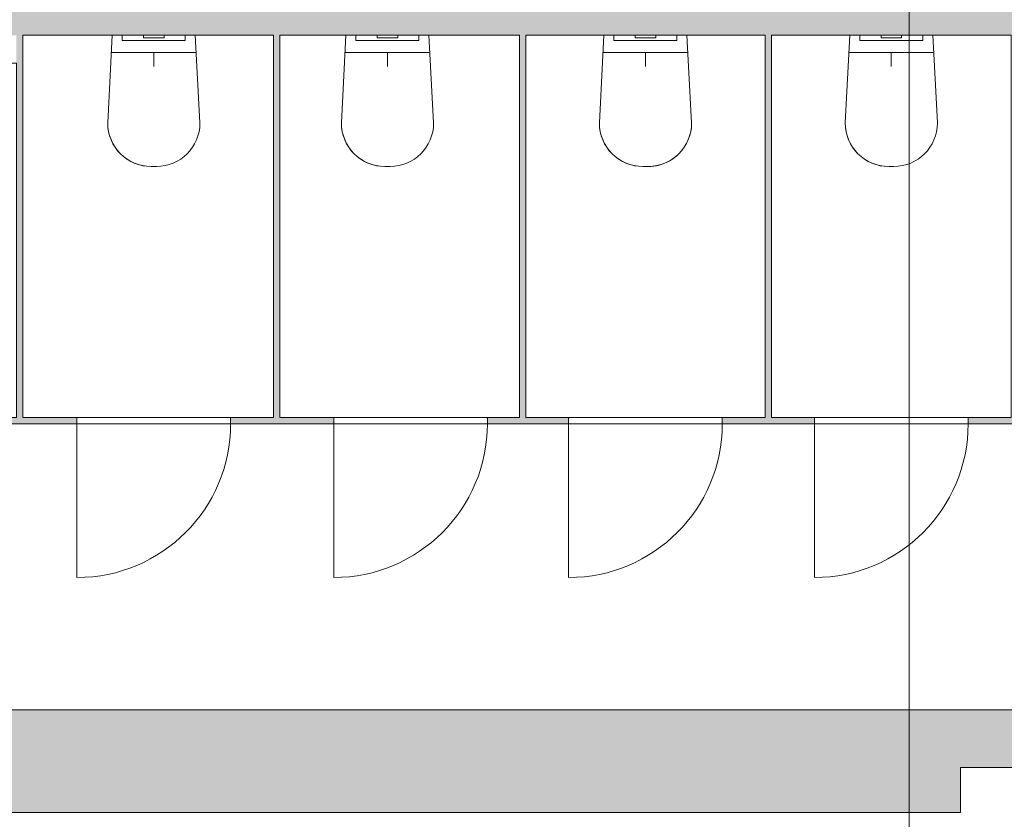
# Model space of a CAD drawing. Header units: millimetres. Extents: x 1110081 to 1268996, y -753649 to 3502.
# Tile 4 of 211: x 1163205 to 1167050, y -740239 to -737116. Entities that reach past the tile are written whole.
import ezdxf

# ---------------------------------------------------------------- set-up
doc = ezdxf.new("R2010")
doc.units = ezdxf.units.MM
for name, color, linetype, lineweight in [('A2-DOR', 1, 'Continuous', 9), ('A24', 1, 'Continuous', 13), ('A822Custom 1Custom 2Custom 3Floor Plan00_Shared Levels and Grids', 1, 'Continuous', 5), ('A873', 6, 'Continuous', 5)]:
    doc.layers.add(name, color=color, linetype=linetype, lineweight=lineweight)

# ---------------------------------------------------------------- blocks, each defined once
blk = doc.blocks.new('A315 - Toalett_vegghengt - A315 - Toalett_vegghengt-V157-H02-Nivå F-3_5 m_1_ Ny Plan 2 PV200')
at = {"layer": 'A873'}
for p, q in [((135, 625), (115, 625)), ((115, 625), (135, 625)), ((-55, 455), (-37.1, 112.5)), ((-37.1, 112.5), (-55, 455)), ((287.1, 112.5), (305, 455)), ((305, 455), (287.1, 112.5)), ((125, 180), (125, 235)), ((-40.6, 180), (290.6, 180)), ((2, 132.5), (248, 132.5)), ((85, 132.5), (2, 132.5)), ((2, 112.5), (2, 132.5)), ((2, 132.5), (2, 112.5)), ((85, 132.5), (165, 132.5)), ((85, 132.5), (165, 132.5)), ((85, 122.5), (85, 112.5)), ((86.4, 122.5), (85, 122.5)), ((165, 122.5), (85, 122.5)), ((163.6, 132.5), (86.4, 132.5)), ((96.7, 122.5), (86.4, 122.5)), ((135.4, 122.5), (96.7, 122.5)), ((153.3, 122.5), (135.4, 122.5)), ((163.6, 122.5), (153.3, 122.5)), ((165, 122.5), (163.6, 122.5)), ((248, 132.5), (165, 132.5)), ((165, 112.5), (165, 122.5)), ((248, 132.5), (248, 112.5)), ((248, 132.5), (248, 112.5))]:
    blk.add_line(p, q, dxfattribs=at)
for centre, start, end in [((115, 455), 90, 180), ((115, 455), 90, 180), ((135, 455), 0, 90), ((135, 455), 0, 90)]:
    blk.add_arc(centre, 170, start, end, dxfattribs=at)
blk = doc.blocks.new('A315 - Toalett_vegghengt - A315 - Toalett_vegghengt-V158-H02-Nivå F-3_5 m_1_ Ny Plan 2 PV200')
at = {"layer": 'A873'}
for p, q in [((135, 625), (115, 625)), ((115, 625), (135, 625)), ((-55, 455), (-37.1, 112.5)), ((-37.1, 112.5), (-55, 455)), ((287.1, 112.5), (305, 455)), ((305, 455), (287.1, 112.5)), ((125, 180), (125, 235)), ((-40.6, 180), (290.6, 180)), ((2, 132.5), (248, 132.5)), ((85, 132.5), (2, 132.5)), ((2, 112.5), (2, 132.5)), ((2, 132.5), (2, 112.5)), ((85, 132.5), (165, 132.5)), ((85, 132.5), (165, 132.5)), ((85, 122.5), (85, 112.5)), ((86.4, 122.5), (85, 122.5)), ((165, 122.5), (85, 122.5)), ((163.6, 132.5), (86.4, 132.5)), ((135.4, 122.5), (86.4, 122.5)), ((163.6, 122.5), (135.4, 122.5)), ((165, 122.5), (163.6, 122.5)), ((248, 132.5), (165, 132.5)), ((165, 112.5), (165, 122.5)), ((248, 132.5), (248, 112.5)), ((248, 132.5), (248, 112.5))]:
    blk.add_line(p, q, dxfattribs=at)
for centre, start, end in [((115, 455), 90, 180), ((115, 455), 90, 180), ((135, 455), 0, 90), ((135, 455), 0, 90)]:
    blk.add_arc(centre, 170, start, end, dxfattribs=at)
blk = doc.blocks.new('A315 - Toalett_vegghengt - A315 - Toalett_vegghengt-V165-H02-Nivå F-3_5 m_1_ Ny Plan 2 PV200')
at = {"layer": 'A873'}
for p, q in [((135, 625), (115, 625)), ((115, 625), (135, 625)), ((-55, 455), (-37.1, 112.5)), ((-37.1, 112.5), (-55, 455)), ((287.1, 112.5), (305, 455)), ((305, 455), (287.1, 112.5)), ((125, 180), (125, 235)), ((-40.6, 180), (290.6, 180)), ((2, 132.5), (248, 132.5)), ((85, 132.5), (2, 132.5)), ((2, 112.5), (2, 132.5)), ((2, 132.5), (2, 112.5)), ((85, 132.5), (165, 132.5)), ((85, 132.5), (165, 132.5)), ((85, 122.5), (85, 112.5)), ((86.4, 122.5), (85, 122.5)), ((165, 122.5), (85, 122.5)), ((163.6, 132.5), (86.4, 132.5)), ((96.7, 122.5), (86.4, 122.5)), ((135.4, 122.5), (96.7, 122.5)), ((163.6, 122.5), (135.4, 122.5)), ((165, 122.5), (163.6, 122.5)), ((248, 132.5), (165, 132.5)), ((165, 112.5), (165, 122.5)), ((248, 132.5), (248, 112.5)), ((248, 132.5), (248, 112.5))]:
    blk.add_line(p, q, dxfattribs=at)
for centre, start, end in [((115, 455), 90, 180), ((115, 455), 90, 180), ((135, 455), 0, 90), ((135, 455), 0, 90)]:
    blk.add_arc(centre, 170, start, end, dxfattribs=at)
blk = doc.blocks.new('A315 - Toalett_vegghengt - A315 - Toalett_vegghengt-V166-H02-Nivå F-3_5 m_1_ Ny Plan 2 PV200')
at = {"layer": 'A873'}
for p, q in [((135, 625), (115, 625)), ((115, 625), (135, 625)), ((-55, 455), (-37.1, 112.5)), ((-37.1, 112.5), (-55, 455)), ((287.1, 112.5), (305, 455)), ((305, 455), (287.1, 112.5)), ((125, 180), (125, 235)), ((-40.6, 180), (290.6, 180)), ((2, 132.5), (248, 132.5)), ((85, 132.5), (2, 132.5)), ((2, 112.5), (2, 132.5)), ((2, 132.5), (2, 112.5)), ((85, 132.5), (165, 132.5)), ((85, 132.5), (165, 132.5)), ((85, 122.5), (85, 112.5)), ((86.4, 122.5), (85, 122.5)), ((165, 122.5), (85, 122.5)), ((163.6, 132.5), (86.4, 132.5)), ((90.4, 122.5), (86.4, 122.5)), ((96.7, 122.5), (90.4, 122.5)), ((105, 122.5), (96.7, 122.5)), ((114.6, 122.5), (105, 122.5)), ((125, 122.5), (114.6, 122.5)), ((135.4, 122.5), (125, 122.5)), ((145, 122.5), (135.4, 122.5)), ((153.3, 122.5), (145, 122.5)), ((163.6, 122.5), (153.3, 122.5)), ((165, 122.5), (163.6, 122.5)), ((248, 132.5), (165, 132.5)), ((165, 112.5), (165, 122.5)), ((248, 132.5), (248, 112.5)), ((248, 132.5), (248, 112.5))]:
    blk.add_line(p, q, dxfattribs=at)
for centre, start, end in [((115, 455), 90, 180), ((115, 455), 90, 180), ((135, 455), 0, 90), ((135, 455), 0, 90)]:
    blk.add_arc(centre, 170, start, end, dxfattribs=at)
blk = doc.blocks.new('D_Toilet Partition Door - D_Toilet Partition Door 600-13513258-H02-Nivå F-3_5 m_1_ Ny Plan 2 PV200')
at = {"layer": 'A2-DOR'}
for p, q in [((-300, 12.4), (300, 12.4)), ((300, -12.4), (-300, -12.4)), ((-300, -12.4), (-300, -612.4))]:
    blk.add_line(p, q, dxfattribs=at)
blk.add_arc((-300, -12.4), 600, 270, 0, dxfattribs=at)
blk = doc.blocks.new('br001-h02-a-200-2-0001_Z02_dwg_A315 - Toalett_vegghengt - A315 - Toalett_vegghengt-V171-H02-Nivå F-3_5m-1921409-MA-20-0001 GA Level 02 -Rearrange - option 3D')
at = {"layer": 'A873', "color": 7}
for p, q in [((125, 180), (125, 235)), ((-40.6, 180), (290.6, 180)), ((85, 122.5), (85, 112.5)), ((158.3, 132.5), (86.4, 132.5)), ((163.6, 132.5), (159.6, 132.5))]:
    blk.add_line(p, q, dxfattribs=at)
at = {"layer": 'A873', "color": 7, "flags": 128}
for points in [[(135, 625), (115, 625)], [(-55, 455), (-37.1, 112.5)], [(287.1, 112.5), (305, 455)], [(2, 112.5), (2, 132.5)], [(248, 112.5), (248, 132.5)]]:
    blk.add_lwpolyline(points, close=True, dxfattribs=at)
for points in [[(85, 132.5), (2, 132.5), (248, 132.5), (165, 132.5), (85, 132.5), (165, 132.5)], [(165, 112.5), (165, 122.5), (163.6, 122.5), (86.4, 122.5), (85, 122.5), (165, 122.5)]]:
    blk.add_lwpolyline(points, dxfattribs=at)
at = {"layer": 'A873', "color": 7}
for centre, start, end in [((115, 455), 90, 180), ((115, 455), 105, 135), ((115, 455), 90, 105), ((135, 455), 360, 90), ((135, 455), 360, 90), ((115, 455), 135, 180)]:
    blk.add_arc(centre, 170, start, end, dxfattribs=at)
blk = doc.blocks.new('br001-h02-a-200-2-0001_Z02_dwg_A315 - Toalett_vegghengt - A315 - Toalett_vegghengt-11642825-H02-Nivå F-3_5m-1921405-MA-20-0001 GA Level 02 -Rearrange - option 3D')
at = {"layer": 'A873', "color": 7}
for p, q in [((125, 180), (125, 235)), ((-40.6, 180), (290.6, 180)), ((85, 122.5), (85, 112.5)), ((163.6, 132.5), (86.4, 132.5))]:
    blk.add_line(p, q, dxfattribs=at)
at = {"layer": 'A873', "color": 7, "flags": 128}
for points in [[(135, 625), (115, 625)], [(-55, 455), (-37.1, 112.5)], [(287.1, 112.5), (305, 455)], [(2, 112.5), (2, 132.5)], [(248, 112.5), (248, 132.5)]]:
    blk.add_lwpolyline(points, close=True, dxfattribs=at)
for points in [[(85, 132.5), (2, 132.5), (248, 132.5), (165, 132.5), (85, 132.5), (165, 132.5)], [(165, 112.5), (165, 122.5), (163.6, 122.5), (86.4, 122.5), (85, 122.5), (165, 122.5)]]:
    blk.add_lwpolyline(points, dxfattribs=at)
at = {"layer": 'A873', "color": 7}
for centre, start, end in [((115, 455), 90, 180), ((115, 455), 90, 180), ((135, 455), 360, 90), ((135, 455), 360, 90)]:
    blk.add_arc(centre, 170, start, end, dxfattribs=at)
blk = doc.blocks.new('br001-h02-a-200-2-0001_Z02_dwg_D_Toilet Partition Door - D_Toilet Partition Door 600-1982175-H02-Nivå F-3_5m-1921491-MA-20-0001 GA Level 02 -Rearrange - option 3D')
at = {"layer": 'A2-DOR', "color": 7}
blk.add_line((-300, 12.4), (300, 12.4), dxfattribs=at)
at = {"layer": 'A2-DOR', "color": 7, "flags": 128}
blk.add_lwpolyline([(300, -12.4), (-300, -12.4), (-300, -612.4)], dxfattribs=at)
at = {"layer": 'A2-DOR', "color": 7}
blk.add_arc((-300, -12.4), 600, 270, 0, dxfattribs=at)

msp = doc.modelspace()

# ---------------------------------------------------------------- hatches: boundary and pattern name
at = {"layer": 'A24'}
for points in [[(1163217.4, -737176.9), (1172113.1, -737176.9), (1172113.1, -736951.9), (1162253.6, -736951.9), (1162253.6, -737176.9), (1163192.4, -737176.9)], [(1163192.4, -738669.4), (1163217.4, -738669.4), (1163217.4, -737176.9), (1163192.4, -737176.9), (1163192.4, -738364.7)], [(1164221.1, -738669.4), (1164221.1, -737176.9), (1164196.1, -737176.9), (1164196.1, -738669.4)], [(1165181.1, -738669.4), (1165181.1, -737176.9), (1165156.1, -737176.9), (1165156.1, -738669.4)], [(1166141.1, -738669.4), (1166141.1, -737176.9), (1166116.1, -737176.9), (1166116.1, -738669.4)], [(1166878.6, -740211.4), (1166878.6, -739811.4), (1162098.6, -739811.4), (1162098.6, -740211.4), (1165536.4, -740211.4)], [(1172656.1, -740035.9), (1172656.1, -739810.9), (1166878.6, -739811.4), (1166878.6, -740035.9), (1169593.7, -740035.9)]]:
    msp.add_hatch(color=256, dxfattribs=at).paths.add_polyline_path(points)
h = msp.add_hatch(color=256, dxfattribs=at)
h.paths.add_polyline_path([(1169958.6, -738694.4), (1169958.6, -738669.4), (1169788.6, -738669.4), (1169788.6, -738694.4), (1169933.6, -738694.4)])
h.paths.add_polyline_path([(1163192.4, -738694.4), (1163428.6, -738694.4), (1163428.6, -738669.4), (1163044.8, -738669.4), (1163044.8, -738694.4)])
h.paths.add_polyline_path([(1162444.8, -738694.4), (1162444.8, -738669.4), (1162253.6, -738669.4), (1162253.6, -738694.4)])
h.paths.add_polyline_path([(1168228.6, -738694.4), (1168228.6, -738669.4), (1167868.6, -738669.4), (1167868.6, -738694.4), (1168061.1, -738694.4)])
h.paths.add_polyline_path([(1169188.6, -738694.4), (1169188.6, -738669.4), (1168828.6, -738669.4), (1168828.6, -738694.4), (1169021.1, -738694.4)])
h.paths.add_polyline_path([(1164221.1, -738694.4), (1164431.1, -738694.4), (1164431.1, -738669.4), (1164028.6, -738669.4), (1164028.6, -738694.4), (1164196.1, -738694.4)])
h.paths.add_polyline_path([(1165181.1, -738694.4), (1165348.6, -738694.4), (1165348.6, -738669.4), (1165031.1, -738669.4), (1165031.1, -738694.4), (1165156.1, -738694.4)])
h.paths.add_polyline_path([(1167268.6, -738694.4), (1167268.6, -738669.4), (1166908.6, -738669.4), (1166908.6, -738694.4), (1167101.1, -738694.4)])
h.paths.add_polyline_path([(1166141.1, -738694.4), (1166308.6, -738694.4), (1166308.6, -738669.4), (1165948.6, -738669.4), (1165948.6, -738694.4), (1166116.1, -738694.4)])

# ---------------------------------------------------------------- linework, layer by layer
for p, q in [((1163217.4, -738669.4), (1163217.4, -737176.9)), ((1163217.4, -737176.9), (1164196.1, -737176.9)), ((1164196.1, -737176.9), (1164196.1, -738669.4)), ((1164221.1, -738669.4), (1164221.1, -737176.9)), ((1164221.1, -737176.9), (1165156.1, -737176.9)), ((1165156.1, -737176.9), (1165156.1, -738669.4)), ((1165181.1, -738669.4), (1165181.1, -737176.9)), ((1165181.1, -737176.9), (1166116.1, -737176.9)), ((1166116.1, -737176.9), (1166116.1, -738669.4)), ((1166141.1, -738669.4), (1166141.1, -737176.9)), ((1166141.1, -737176.9), (1167076.1, -737176.9)), ((1163044.8, -738694.4), (1163428.6, -738694.4)), ((1163428.6, -738669.4), (1163217.4, -738669.4)), ((1163428.6, -738694.4), (1163428.6, -738669.4)), ((1164196.1, -738669.4), (1164028.6, -738669.4)), ((1164028.6, -738669.4), (1164028.6, -738694.4)), ((1164028.6, -738694.4), (1164431.1, -738694.4)), ((1164431.1, -738669.4), (1164221.1, -738669.4)), ((1164431.1, -738694.4), (1164431.1, -738669.4)), ((1165156.1, -738669.4), (1165031.1, -738669.4)), ((1165031.1, -738669.4), (1165031.1, -738694.4)), ((1165031.1, -738694.4), (1165348.6, -738694.4)), ((1165348.6, -738669.4), (1165181.1, -738669.4)), ((1165348.6, -738694.4), (1165348.6, -738669.4)), ((1166116.1, -738669.4), (1165948.6, -738669.4)), ((1165948.6, -738669.4), (1165948.6, -738694.4)), ((1165948.6, -738694.4), (1166308.6, -738694.4)), ((1166308.6, -738669.4), (1166141.1, -738669.4)), ((1166308.6, -738694.4), (1166308.6, -738669.4)), ((1167076.1, -738669.4), (1166908.6, -738669.4)), ((1166908.6, -738669.4), (1166908.6, -738694.4)), ((1166908.6, -738694.4), (1167268.6, -738694.4)), ((1166878.6, -739811.4), (1162253.6, -739811.4)), ((1172656.1, -739810.9), (1166878.6, -739810.9)), ((1166878.6, -739810.9), (1166878.6, -739811.4)), ((1166878.6, -740211.4), (1166878.6, -740035.9)), ((1166878.6, -740035.9), (1172656.1, -740035.9)), ((1162098.6, -740211.4), (1166878.6, -740211.4))]:
    msp.add_line(p, q, dxfattribs=at)
at = {"layer": 'A24', "color": 7, "flags": 128}
for points in [[(1163428.6, -735540.9), (1163044.8, -735540.9), (1163044.8, -735565.9), (1163192.4, -735565.9), (1163192.4, -736842.8), (1162253.6, -736842.8), (1162253.6, -735565.9), (1162444.8, -735565.9), (1162444.8, -735540.9), (1162253.6, -735540.9), (1162253.6, -734215.4), (1162103.6, -734215.4), (1162103.6, -736787.8), (1160269.3, -736787.8), (1160269.3, -736907.8), (1162103.6, -736907.8), (1162103.6, -739811.4), (1162098.6, -739811.4), (1162098.6, -740211.4), (1166878.6, -740211.4), (1166878.6, -740035.9), (1172656.1, -740035.9), (1172656.1, -740565.6)], [(1163192.4, -737286), (1163192.4, -738669.4), (1163044.8, -738669.4), (1163044.8, -738694.4), (1163428.6, -738694.4), (1163428.6, -738669.4), (1163217.4, -738669.4), (1163217.4, -737176.9), (1164196.1, -737176.9)], [(1164196.1, -737176.9), (1164196.1, -738669.4), (1164028.6, -738669.4), (1164028.6, -738694.4), (1164431.1, -738694.4), (1164431.1, -738669.4), (1164221.1, -738669.4), (1164221.1, -737176.9), (1165156.1, -737176.9)], [(1165156.1, -737176.9), (1165156.1, -738669.4), (1165031.1, -738669.4), (1165031.1, -738694.4), (1165348.6, -738694.4), (1165348.6, -738669.4), (1165181.1, -738669.4), (1165181.1, -737176.9), (1166116.1, -737176.9)], [(1166116.1, -737176.9), (1166116.1, -738669.4), (1165948.6, -738669.4), (1165948.6, -738694.4), (1166308.6, -738694.4), (1166308.6, -738669.4), (1166141.1, -738669.4), (1166141.1, -737176.9), (1167076.1, -737176.9)], [(1167076.1, -737176.9), (1167076.1, -738669.4), (1166908.6, -738669.4), (1166908.6, -738694.4), (1167268.6, -738694.4), (1167268.6, -738669.4), (1167101.1, -738669.4), (1167101.1, -737176.9), (1168036.1, -737176.9)], [(1178655.1, -739833.4), (1178655.1, -739352.4), (1178430.1, -739352.4), (1178430.1, -739833.4), (1176018.1, -739833.4), (1176018.1, -739713.9), (1175883.1, -739713.9), (1175883.1, -739833.4), (1172656.1, -739833.4), (1172656.1, -739810.9), (1166878.6, -739810.9), (1166878.6, -739811.4), (1162253.6, -739811.4), (1162253.6, -738694.4), (1162444.8, -738694.4), (1162444.8, -738669.4), (1162253.6, -738669.4), (1162253.6, -737286), (1163192.4, -737286)]]:
    msp.add_lwpolyline(points, dxfattribs=at)
at = {"layer": 'A822Custom 1Custom 2Custom 3Floor Plan00_Shared Levels and Grids'}
msp.add_line((1166678.6, -712167.1), (1166678.6, -753336.6), dxfattribs=at)

# ---------------------------------------------------------------- block references
at = {"rotation": 180}
for name, p in [('br001-h02-a-200-2-0001_Z02_dwg_A315 - Toalett_vegghengt - A315 - Toalett_vegghengt-11642825-H02-Nivå F-3_5m-1921405-MA-20-0001 GA Level 02 -Rearrange - option 3D', (1163853.6, -737064.4)), ('br001-h02-a-200-2-0001_Z02_dwg_A315 - Toalett_vegghengt - A315 - Toalett_vegghengt-11642825-H02-Nivå F-3_5m-1921405-MA-20-0001 GA Level 02 -Rearrange - option 3D', (1164766.1, -737064.4)), ('br001-h02-a-200-2-0001_Z02_dwg_A315 - Toalett_vegghengt - A315 - Toalett_vegghengt-V171-H02-Nivå F-3_5m-1921409-MA-20-0001 GA Level 02 -Rearrange - option 3D', (1165773.6, -737064.4)), ('br001-h02-a-200-2-0001_Z02_dwg_A315 - Toalett_vegghengt - A315 - Toalett_vegghengt-11642825-H02-Nivå F-3_5m-1921405-MA-20-0001 GA Level 02 -Rearrange - option 3D', (1166733.6, -737064.4))]:
    msp.add_blockref(name, p, dxfattribs=at)
for p in [(1163728.6, -738681.9), (1164731.1, -738681.9), (1165648.6, -738681.9), (1166608.6, -738681.9)]:
    msp.add_blockref('br001-h02-a-200-2-0001_Z02_dwg_D_Toilet Partition Door - D_Toilet Partition Door 600-1982175-H02-Nivå F-3_5m-1921491-MA-20-0001 GA Level 02 -Rearrange - option 3D', p)
at = {"layer": 'A2-DOR'}
for p in [(1163728.6, -738681.9), (1164731.1, -738681.9), (1165648.6, -738681.9), (1166608.6, -738681.9)]:
    msp.add_blockref('D_Toilet Partition Door - D_Toilet Partition Door 600-13513258-H02-Nivå F-3_5 m_1_ Ny Plan 2 PV200', p, dxfattribs=at)
at = {"layer": 'A873', "rotation": 180}
for name, p in [('A315 - Toalett_vegghengt - A315 - Toalett_vegghengt-V165-H02-Nivå F-3_5 m_1_ Ny Plan 2 PV200', (1163853.6, -737064.4)), ('A315 - Toalett_vegghengt - A315 - Toalett_vegghengt-V166-H02-Nivå F-3_5 m_1_ Ny Plan 2 PV200', (1164766.1, -737064.4)), ('A315 - Toalett_vegghengt - A315 - Toalett_vegghengt-V157-H02-Nivå F-3_5 m_1_ Ny Plan 2 PV200', (1165773.6, -737064.4)), ('A315 - Toalett_vegghengt - A315 - Toalett_vegghengt-V158-H02-Nivå F-3_5 m_1_ Ny Plan 2 PV200', (1166733.6, -737064.4))]:
    msp.add_blockref(name, p, dxfattribs=at)

doc.saveas('drawing.dxf')
